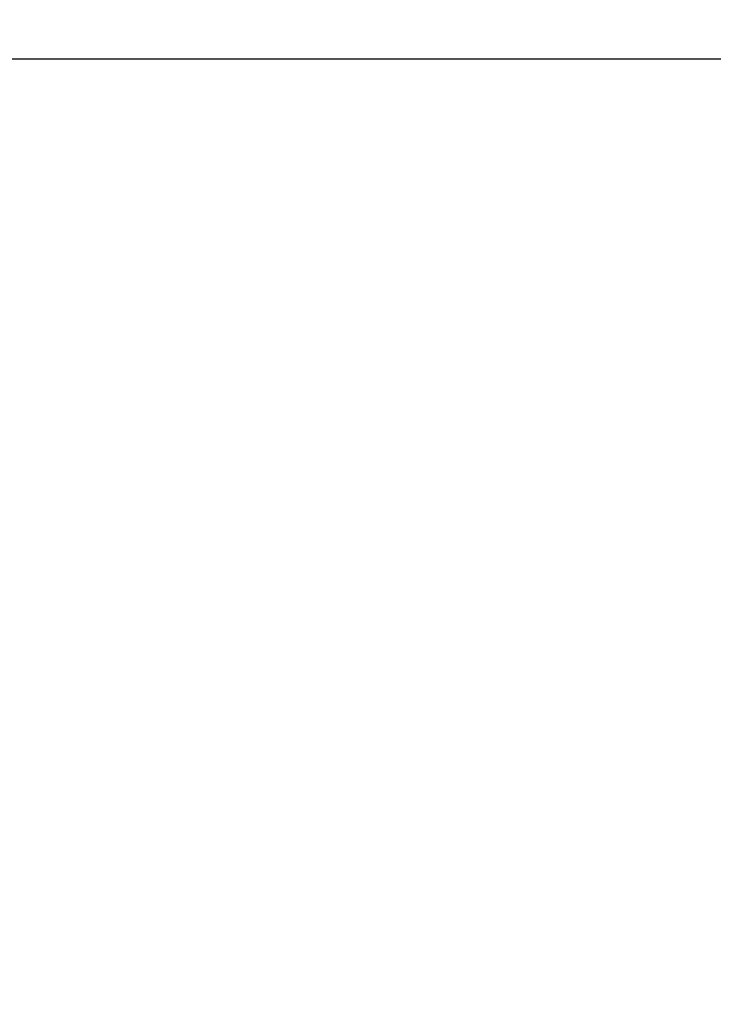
# Model space of a CAD drawing. Header units: millimetres. Extents: x 0 to 1076, y 0 to 742.
# Tile 122 of 127: x 746 to 766, y 396 to 424. Entities that reach past the tile are written whole.
import ezdxf

# ---------------------------------------------------------------- set-up
doc = ezdxf.new("R2010")
doc.units = ezdxf.units.MM
doc.header["$LTSCALE"] = 0.454724
doc.layers.add('NoLayerName_001', color=7, linetype='Continuous')
doc.styles.get("Standard").update_dxf_attribs({"font": 'txt', "bigfont": 'extfont2'})
doc.dimstyles.get("Standard").update_dxf_attribs({"dimtxt": 2.5, "dimasz": 2.5, "dimexe": 1, "dimexo": 1, "dimtad": 1, "dimdec": 3, "dimzin": 0, "dimdsep": 46, "dimtxsty": 'Standard', "dimcen": 2.5, "dimadec": 3, "dimazin": 0, "dimtfac": 0.75, "dimtdec": 3, "dimtmove": 0, "dimatfit": 3, "dimfxl": 1, "dimarcsym": 0})

# ---------------------------------------------------------------- blocks, each defined once
blk = doc.blocks.new('_OPEN30')
at = {"color": 0, "linetype": 'ByBlock', "lineweight": -2}
for p, q in [((-1, 0.267949), (0, 0)), ((0, 0), (-1, -0.267949)), ((0, 0), (-1, 0))]:
    blk.add_line(p, q, dxfattribs=at)
blk = doc.blocks.new('*D118')
at = {"layer": 'Defpoints', "color": 0}
for p in [(803.75, 487.5), (742.25, 366.6), (819.021, 366.6)]:
    blk.add_point(p, dxfattribs=at)
at = {"layer": 'NoLayerName_001', "color": 0, "linetype": 'Continuous', "lineweight": 13}
for p, q in [((806.25, 487.5), (821.521, 487.5)), ((819.021, 483.75), (819.021, 370.35)), ((744.75, 366.6), (821.521, 366.6))]:
    blk.add_line(p, q, dxfattribs=at)
at = {"layer": 'NoLayerName_001', "color": 0, "lineweight": 13, "xscale": 3.75, "yscale": 3.75, "zscale": 3.75}
for p, rotation in [((819.021, 487.5), 90), ((819.021, 366.6), 270)]:
    blk.add_blockref('_OPEN30', p, dxfattribs=dict(at, rotation=rotation))
at = {"layer": 'NoLayerName_001', "color": 0, "lineweight": 13, "insert": (811.337, 426.468), "char_height": 8.75, "attachment_point": 5, "rotation": 90}
blk.add_mtext('\\W0.8000;１２１', dxfattribs=at)

msp = doc.modelspace()

# ---------------------------------------------------------------- linework, layer by layer
at = {"layer": 'NoLayerName_001', "color": 7, "linetype": 'Continuous', "lineweight": 25}
msp.add_line((773.395581, 422.5), (689.104419, 422.5), dxfattribs=at)

# ---------------------------------------------------------------- dimensions: what is measured, and where the dimension line sits
at = {"layer": 'NoLayerName_001', "color": 3, "linetype": 'Continuous', "lineweight": 13}
dim = msp.add_linear_dim(base=(819.020969, 366.6), p1=(803.75, 487.5), p2=(742.25, 366.6), angle=270, text='\\W0.8000;１２１', dimstyle='Standard', override={"dimtxt": 8.75, "dimasz": 3.75, "dimexe": 2.5, "dimexo": 2.5, "dimgap": 2.5, "dimzin": 8, "dimblk": 'OPEN30', "dimclrd": 0, "dimclre": 0, "dimclrt": 0, "dimtp": 0, "dimtm": 0, "dimlwd": 13, "dimlwe": 13}, dxfattribs=at)
dim.commit()
dim.dimension.update_dxf_attribs({"geometry": '*D118', "text_midpoint": (819.020969, 426.468223), "dimtype": 160})

doc.saveas('drawing.dxf')
